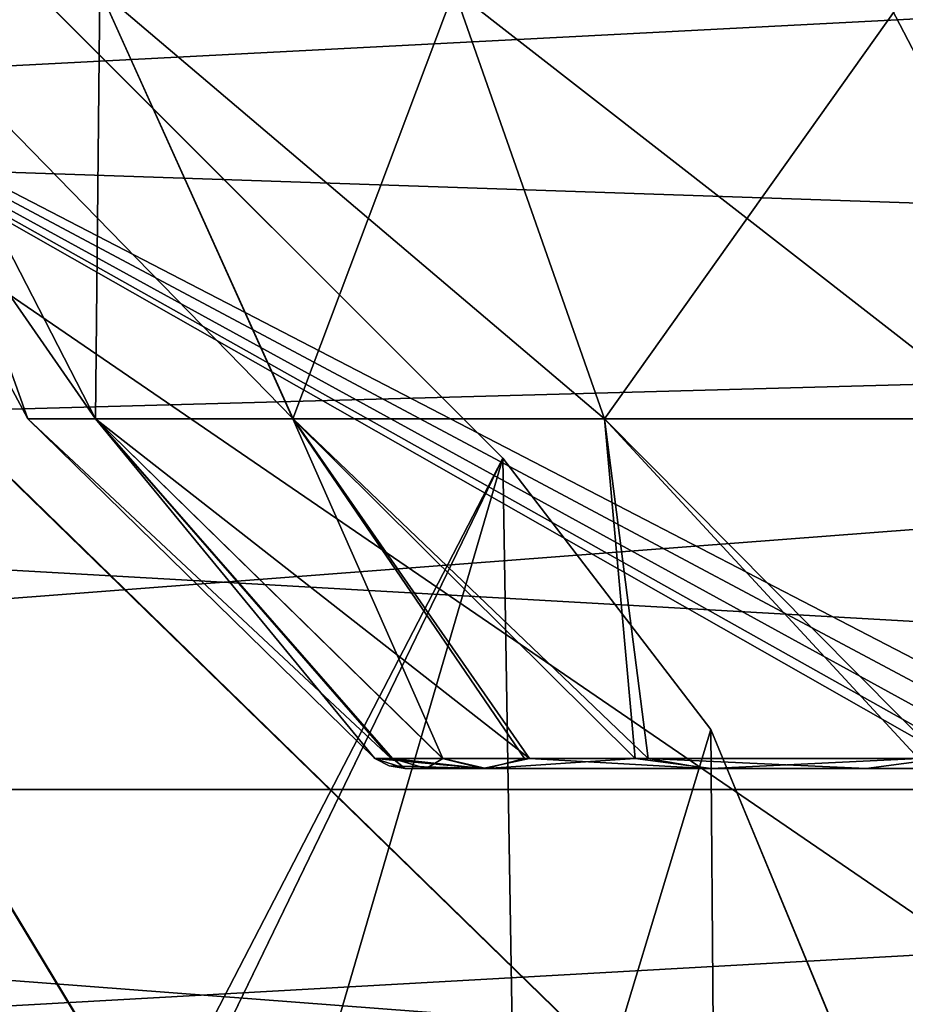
# Model space of a CAD drawing. Header units: millimetres. Extents: x -45.8 to 32.5, y -38.6 to 44.
# Tile 86 of 256: x -31.4 to -29.7, y 16 to 17.9. Entities that reach past the tile are written whole.
import ezdxf

# ---------------------------------------------------------------- set-up
doc = ezdxf.new("R2010")
doc.units = ezdxf.units.MM
doc.header["$LTSCALE"] = 33.374815
for name, color, linetype in [('344', 7, 'CONTINUOUS'), ('356', 7, 'CONTINUOUS'), ('360', 7, 'CONTINUOUS'), ('361', 7, 'CONTINUOUS'), ('389', 7, 'CONTINUOUS'), ('393', 7, 'CONTINUOUS'), ('399', 7, 'CONTINUOUS'), ('400', 7, 'CONTINUOUS'), ('410', 7, 'CONTINUOUS'), ('414', 7, 'CONTINUOUS'), ('424', 7, 'CONTINUOUS'), ('425', 7, 'CONTINUOUS'), ('475', 7, 'CONTINUOUS'), ('487', 7, 'CONTINUOUS'), ('491', 7, 'CONTINUOUS'), ('492', 7, 'CONTINUOUS'), ('520', 7, 'CONTINUOUS'), ('524', 7, 'CONTINUOUS'), ('530', 7, 'CONTINUOUS'), ('531', 7, 'CONTINUOUS'), ('541', 7, 'CONTINUOUS'), ('545', 7, 'CONTINUOUS'), ('555', 7, 'CONTINUOUS'), ('556', 7, 'CONTINUOUS'), ('681', 7, 'CONTINUOUS'), ('694', 7, 'CONTINUOUS'), ('695', 7, 'CONTINUOUS'), ('701', 7, 'CONTINUOUS'), ('702', 7, 'CONTINUOUS'), ('714', 7, 'CONTINUOUS'), ('727', 7, 'CONTINUOUS'), ('728', 7, 'CONTINUOUS'), ('734', 7, 'CONTINUOUS'), ('735', 7, 'CONTINUOUS')]:
    doc.layers.add(name, color=color, linetype=linetype)

msp = doc.modelspace()

# ---------------------------------------------------------------- linework, layer by layer
at = {"layer": '344', "linetype": 'Continuous'}
for points in [[(-27.9295, 19.6469, 129), (-23.127, 12.8208, 129), (-30.3086, 19.0409, 129), (-27.9295, 19.6469, 129)], [(-30.3086, 19.0409, 129), (-27.054, 12.8001, 129), (-32.6228, 18.2229, 129), (-30.3086, 19.0409, 129)], [(-25.092, 13.0721, 129), (-27.054, 12.8001, 129), (-30.3086, 19.0409, 129), (-25.092, 13.0721, 129)], [(-23.127, 12.8208, 129), (-25.092, 13.0721, 129), (-30.3086, 19.0409, 129), (-23.127, 12.8208, 129)], [(-32.6228, 18.2229, 129), (-30.4327, 10.7974, 129), (-36.9831, 15.9793, 129), (-32.6228, 18.2229, 129)], [(-28.8766, 12.0239, 129), (-30.4327, 10.7974, 129), (-32.6228, 18.2229, 129), (-28.8766, 12.0239, 129)], [(-27.054, 12.8001, 129), (-28.8766, 12.0239, 129), (-32.6228, 18.2229, 129), (-27.054, 12.8001, 129)]]:
    msp.add_3dface(points, dxfattribs=at)
at = {"layer": '356', "linetype": 'Continuous'}
for points in [[(-27.9286, 19.6471, 181), (-32.6211, 18.2236, 181), (-22.75, 13.1107, 181), (-27.9286, 19.6471, 181)], [(-32.6211, 18.2236, 181), (-34.8522, 17.2004, 181), (-28.8771, 12.0237, 181), (-32.6211, 18.2236, 181)], [(-22.75, 13.1107, 181), (-32.6211, 18.2236, 181), (-22.7808, 12.9782, 181), (-22.75, 13.1107, 181)], [(-22.7808, 12.9782, 181), (-32.6211, 18.2236, 181), (-22.8674, 12.8727, 181), (-22.7808, 12.9782, 181)], [(-22.8674, 12.8727, 181), (-32.6211, 18.2236, 181), (-22.9912, 12.8166, 181), (-22.8674, 12.8727, 181)], [(-22.9912, 12.8166, 181), (-32.6211, 18.2236, 181), (-23.127, 12.8208, 181), (-22.9912, 12.8166, 181)], [(-23.127, 12.8208, 181), (-32.6211, 18.2236, 181), (-25.092, 13.0721, 181), (-23.127, 12.8208, 181)], [(-25.092, 13.0721, 181), (-32.6211, 18.2236, 181), (-27.0546, 12.8, 181), (-25.092, 13.0721, 181)], [(-27.0546, 12.8, 181), (-32.6211, 18.2236, 181), (-28.8771, 12.0237, 181), (-27.0546, 12.8, 181)], [(-34.8522, 17.2004, 181), (-36.9824, 15.9798, 181), (-30.4326, 10.7974, 181), (-34.8522, 17.2004, 181)], [(-28.8771, 12.0237, 181), (-34.8522, 17.2004, 181), (-30.4326, 10.7974, 181), (-28.8771, 12.0237, 181)]]:
    msp.add_3dface(points, dxfattribs=at)
at = {"layer": '360', "linetype": 'Continuous'}
for points in [[(-32.4173, 18.3052, 152.6346), (-33.7903, 17.7178, 152.2764), (-24.05, 18.2235, 152.573), (-32.4173, 18.3052, 152.6346)], [(-33.7901, 17.7179, 157.7235), (-32.4171, 18.3052, 157.3654), (-24.05, 18.2236, 157.4269), (-33.7901, 17.7179, 157.7235)], [(-24.05, 18.2235, 152.573), (-33.7903, 17.7178, 152.2764), (-24.05, 17.3871, 152.1469), (-24.05, 18.2235, 152.573)], [(-24.05, 17.3873, 157.8531), (-33.7901, 17.7179, 157.7235), (-24.05, 18.2236, 157.4269), (-24.05, 17.3873, 157.8531)], [(-33.7903, 17.7178, 152.2764), (-35.0723, 17.0859, 152.066), (-24.05, 17.3871, 152.1469), (-33.7903, 17.7178, 152.2764)], [(-35.0722, 17.0859, 157.934), (-33.7901, 17.7179, 157.7235), (-24.05, 17.3873, 157.8531), (-35.0722, 17.0859, 157.934)], [(-24.05, 17.3871, 152.1469), (-36.1966, 16.46, 152), (-24.05, 16.46, 152), (-24.05, 17.3871, 152.1469)], [(-35.0723, 17.0859, 152.066), (-36.1966, 16.46, 152), (-24.05, 17.3871, 152.1469), (-35.0723, 17.0859, 152.066)], [(-24.05, 16.46, 158), (-35.0722, 17.0859, 157.934), (-24.05, 17.3873, 157.8531), (-24.05, 16.46, 158)], [(-36.1966, 16.46, 158), (-35.0722, 17.0859, 157.934), (-24.05, 16.46, 158), (-36.1966, 16.46, 158)]]:
    msp.add_3dface(points, dxfattribs=at)
at = {"layer": '361', "linetype": 'Continuous'}
for points in [[(-24.05, 16.46, 152), (-37.3957, 15.7122, 152.0947), (-24.05, 15.5327, 152.1469), (-24.05, 16.46, 152)], [(-36.1966, 16.46, 152), (-37.3957, 15.7122, 152.0947), (-24.05, 16.46, 152), (-36.1966, 16.46, 152)], [(-37.3869, 15.718, 157.9068), (-36.1966, 16.46, 158), (-24.05, 15.5329, 157.8531), (-37.3869, 15.718, 157.9068)], [(-36.1966, 16.46, 158), (-24.05, 16.46, 158), (-24.05, 15.5329, 157.8531), (-36.1966, 16.46, 158)]]:
    msp.add_3dface(points, dxfattribs=at)
at = {"layer": '389', "linetype": 'Continuous'}
for points in [[(-34.0178, 20.6278, 126.5), (-30.4822, 17.0922, 126.5), (-35, 8.36, 126.5), (-34.0178, 20.6278, 126.5)], [(-30.4822, 17.0922, 126.5), (-45.75, -35.14, 126.5), (-35.1667, 7.4177, 126.5), (-30.4822, 17.0922, 126.5)], [(-30.085, 16.5745, 126.5), (-45.75, -35.14, 126.5), (-30.4822, 17.0922, 126.5), (-30.085, 16.5745, 126.5)], [(-35, 8.36, 126.5), (-30.4822, 17.0922, 126.5), (-35.1667, 7.4177, 126.5), (-35, 8.36, 126.5)], [(-29.8352, 15.9715, 126.5), (-45.75, -35.14, 126.5), (-30.085, 16.5745, 126.5), (-29.8352, 15.9715, 126.5)]]:
    msp.add_3dface(points, dxfattribs=at)
at = {"layer": '393', "linetype": 'Continuous'}
for points in [[(-34.5355, 21.025, 128.5), (-35, 13.36, 128.5), (-29.7183, -26.5348, 128.5), (-34.5355, 21.025, 128.5)], [(-34.0178, 20.6278, 128.5), (-34.5355, 21.025, 128.5), (-29.7183, -26.5348, 128.5), (-34.0178, 20.6278, 128.5)], [(-29.75, -26.14, 128.5), (-34.0178, 20.6278, 128.5), (-29.7183, -26.5348, 128.5), (-29.75, -26.14, 128.5)], [(-30.4822, 17.0922, 128.5), (-34.0178, 20.6278, 128.5), (-29.75, -26.14, 128.5), (-30.4822, 17.0922, 128.5)], [(-45.0178, 17.0922, 128.5), (-45.415, 16.5745, 128.5), (-29.6272, -26.9136, 128.5), (-45.0178, 17.0922, 128.5)], [(-45.0178, 17.0922, 128.5), (-29.6272, -26.9136, 128.5), (-40.3333, 7.4177, 128.5), (-45.0178, 17.0922, 128.5)], [(-30.085, 16.5745, 128.5), (-30.4822, 17.0922, 128.5), (-29.75, -26.14, 128.5), (-30.085, 16.5745, 128.5)], [(-45.415, 16.5745, 128.5), (-45.6648, 15.9715, 128.5), (-29.6272, -26.9136, 128.5), (-45.415, 16.5745, 128.5)], [(-29.8352, 15.9715, 128.5), (-30.085, 16.5745, 128.5), (-29.75, -26.14, 128.5), (-29.8352, 15.9715, 128.5)]]:
    msp.add_3dface(points, dxfattribs=at)
at = {"layer": '399', "linetype": 'Continuous'}
for points in [[(-30.4822, 17.0922, 126.5), (-34.0178, 20.6278, 126.5), (-30.4822, 17.0922, 128.5), (-30.4822, 17.0922, 126.5)], [(-34.0178, 20.6278, 126.5), (-34.0178, 20.6278, 128.5), (-30.4822, 17.0922, 128.5), (-34.0178, 20.6278, 126.5)]]:
    msp.add_3dface(points, dxfattribs=at)
at = {"layer": '400', "linetype": 'Continuous'}
for points in [[(-30.4822, 17.0922, 126.5), (-30.4822, 17.0922, 128.5), (-30.085, 16.5745, 128.5), (-30.4822, 17.0922, 126.5)], [(-30.085, 16.5745, 126.5), (-30.4822, 17.0922, 126.5), (-30.085, 16.5745, 128.5), (-30.085, 16.5745, 126.5)], [(-30.085, 16.5745, 126.5), (-30.085, 16.5745, 128.5), (-29.8352, 15.9715, 128.5), (-30.085, 16.5745, 126.5)], [(-29.8352, 15.9715, 126.5), (-30.085, 16.5745, 126.5), (-29.8352, 15.9715, 128.5), (-29.8352, 15.9715, 126.5)]]:
    msp.add_3dface(points, dxfattribs=at)
at = {"layer": '410', "linetype": 'Continuous'}
for points in [[(-29.7183, -26.5348, 183.5), (-34.5355, 21.025, 183.5), (-35, 13.36, 183.5), (-29.7183, -26.5348, 183.5)], [(-34.0178, 20.6278, 183.5), (-34.5355, 21.025, 183.5), (-29.7183, -26.5348, 183.5), (-34.0178, 20.6278, 183.5)], [(-29.75, -26.14, 183.5), (-34.0178, 20.6278, 183.5), (-29.7183, -26.5348, 183.5), (-29.75, -26.14, 183.5)], [(-30.4822, 17.0922, 183.5), (-34.0178, 20.6278, 183.5), (-29.75, -26.14, 183.5), (-30.4822, 17.0922, 183.5)], [(-45.0178, 17.0922, 183.5), (-45.415, 16.5745, 183.5), (-29.6272, -26.9136, 183.5), (-45.0178, 17.0922, 183.5)], [(-45.0178, 17.0922, 183.5), (-29.6272, -26.9136, 183.5), (-40.3333, 7.4177, 183.5), (-45.0178, 17.0922, 183.5)], [(-30.085, 16.5745, 183.5), (-30.4822, 17.0922, 183.5), (-29.75, -26.14, 183.5), (-30.085, 16.5745, 183.5)], [(-45.415, 16.5745, 183.5), (-45.6648, 15.9715, 183.5), (-29.6272, -26.9136, 183.5), (-45.415, 16.5745, 183.5)], [(-29.8352, 15.9715, 183.5), (-30.085, 16.5745, 183.5), (-29.75, -26.14, 183.5), (-29.8352, 15.9715, 183.5)]]:
    msp.add_3dface(points, dxfattribs=at)
at = {"layer": '414', "linetype": 'Continuous'}
for points in [[(-30.4822, 17.0922, 181.5), (-35, 8.36, 181.5), (-34.0178, 20.6278, 181.5), (-30.4822, 17.0922, 181.5)], [(-30.4822, 17.0922, 181.5), (-45.75, -35.14, 181.5), (-35.1667, 7.4177, 181.5), (-30.4822, 17.0922, 181.5)], [(-30.085, 16.5745, 181.5), (-45.75, -35.14, 181.5), (-30.4822, 17.0922, 181.5), (-30.085, 16.5745, 181.5)], [(-35, 8.36, 181.5), (-30.4822, 17.0922, 181.5), (-35.1667, 7.4177, 181.5), (-35, 8.36, 181.5)], [(-29.8352, 15.9715, 181.5), (-45.75, -35.14, 181.5), (-30.085, 16.5745, 181.5), (-29.8352, 15.9715, 181.5)]]:
    msp.add_3dface(points, dxfattribs=at)
at = {"layer": '424', "linetype": 'Continuous'}
for points in [[(-34.0178, 20.6278, 183.5), (-30.4822, 17.0922, 183.5), (-34.0178, 20.6278, 181.5), (-34.0178, 20.6278, 183.5)], [(-30.4822, 17.0922, 183.5), (-30.4822, 17.0922, 181.5), (-34.0178, 20.6278, 181.5), (-30.4822, 17.0922, 183.5)]]:
    msp.add_3dface(points, dxfattribs=at)
at = {"layer": '425', "linetype": 'Continuous'}
for points in [[(-30.085, 16.5745, 183.5), (-30.085, 16.5745, 181.5), (-30.4822, 17.0922, 181.5), (-30.085, 16.5745, 183.5)], [(-30.4822, 17.0922, 183.5), (-30.085, 16.5745, 183.5), (-30.4822, 17.0922, 181.5), (-30.4822, 17.0922, 183.5)], [(-29.8352, 15.9715, 183.5), (-29.8352, 15.9715, 181.5), (-30.085, 16.5745, 181.5), (-29.8352, 15.9715, 183.5)], [(-30.085, 16.5745, 183.5), (-29.8352, 15.9715, 183.5), (-30.085, 16.5745, 181.5), (-30.085, 16.5745, 183.5)]]:
    msp.add_3dface(points, dxfattribs=at)
at = {"layer": '475', "linetype": 'Continuous'}
for points in [[(-27.9295, 19.6469, -171), (-23.127, 12.8208, -171), (-30.3086, 19.0409, -171), (-27.9295, 19.6469, -171)], [(-30.3086, 19.0409, -171), (-27.054, 12.8001, -171), (-32.6228, 18.2229, -171), (-30.3086, 19.0409, -171)], [(-23.127, 12.8208, -171), (-25.092, 13.0721, -171), (-30.3086, 19.0409, -171), (-23.127, 12.8208, -171)], [(-25.092, 13.0721, -171), (-27.054, 12.8001, -171), (-30.3086, 19.0409, -171), (-25.092, 13.0721, -171)], [(-32.6228, 18.2229, -171), (-30.4327, 10.7974, -171), (-36.9831, 15.9793, -171), (-32.6228, 18.2229, -171)], [(-27.054, 12.8001, -171), (-28.8766, 12.0239, -171), (-32.6228, 18.2229, -171), (-27.054, 12.8001, -171)], [(-28.8766, 12.0239, -171), (-30.4327, 10.7974, -171), (-32.6228, 18.2229, -171), (-28.8766, 12.0239, -171)]]:
    msp.add_3dface(points, dxfattribs=at)
at = {"layer": '487', "linetype": 'Continuous'}
for points in [[(-27.9286, 19.6471, -119), (-32.6211, 18.2236, -119), (-22.75, 13.1107, -119), (-27.9286, 19.6471, -119)], [(-32.6211, 18.2236, -119), (-34.8522, 17.2004, -119), (-28.8771, 12.0237, -119), (-32.6211, 18.2236, -119)], [(-22.75, 13.1107, -119), (-32.6211, 18.2236, -119), (-22.7808, 12.9782, -119), (-22.75, 13.1107, -119)], [(-22.7808, 12.9782, -119), (-32.6211, 18.2236, -119), (-22.8674, 12.8727, -119), (-22.7808, 12.9782, -119)], [(-22.8674, 12.8727, -119), (-32.6211, 18.2236, -119), (-22.9912, 12.8166, -119), (-22.8674, 12.8727, -119)], [(-22.9912, 12.8166, -119), (-32.6211, 18.2236, -119), (-23.127, 12.8208, -119), (-22.9912, 12.8166, -119)], [(-23.127, 12.8208, -119), (-32.6211, 18.2236, -119), (-25.092, 13.0721, -119), (-23.127, 12.8208, -119)], [(-25.092, 13.0721, -119), (-32.6211, 18.2236, -119), (-27.0546, 12.8, -119), (-25.092, 13.0721, -119)], [(-27.0546, 12.8, -119), (-32.6211, 18.2236, -119), (-28.8771, 12.0237, -119), (-27.0546, 12.8, -119)], [(-34.8522, 17.2004, -119), (-36.9824, 15.9798, -119), (-30.4326, 10.7974, -119), (-34.8522, 17.2004, -119)], [(-28.8771, 12.0237, -119), (-34.8522, 17.2004, -119), (-30.4326, 10.7974, -119), (-28.8771, 12.0237, -119)]]:
    msp.add_3dface(points, dxfattribs=at)
at = {"layer": '491', "linetype": 'Continuous'}
for points in [[(-32.4173, 18.3052, -147.3654), (-33.7903, 17.7178, -147.7236), (-24.05, 18.2235, -147.427), (-32.4173, 18.3052, -147.3654)], [(-33.7901, 17.7179, -142.2765), (-32.4171, 18.3052, -142.6346), (-24.05, 18.2236, -142.5731), (-33.7901, 17.7179, -142.2765)], [(-24.05, 18.2235, -147.427), (-33.7903, 17.7178, -147.7236), (-24.05, 17.3871, -147.8531), (-24.05, 18.2235, -147.427)], [(-24.05, 17.3873, -142.1469), (-33.7901, 17.7179, -142.2765), (-24.05, 18.2236, -142.5731), (-24.05, 17.3873, -142.1469)], [(-33.7903, 17.7178, -147.7236), (-35.0723, 17.0859, -147.934), (-24.05, 17.3871, -147.8531), (-33.7903, 17.7178, -147.7236)], [(-35.0722, 17.0859, -142.066), (-33.7901, 17.7179, -142.2765), (-24.05, 17.3873, -142.1469), (-35.0722, 17.0859, -142.066)], [(-35.0723, 17.0859, -147.934), (-36.1966, 16.46, -148), (-24.05, 17.3871, -147.8531), (-35.0723, 17.0859, -147.934)], [(-24.05, 17.3871, -147.8531), (-36.1966, 16.46, -148), (-24.05, 16.46, -148), (-24.05, 17.3871, -147.8531)], [(-24.05, 16.46, -142), (-35.0722, 17.0859, -142.066), (-24.05, 17.3873, -142.1469), (-24.05, 16.46, -142)], [(-36.1966, 16.46, -142), (-35.0722, 17.0859, -142.066), (-24.05, 16.46, -142), (-36.1966, 16.46, -142)]]:
    msp.add_3dface(points, dxfattribs=at)
at = {"layer": '492', "linetype": 'Continuous'}
for points in [[(-24.05, 16.46, -148), (-37.3957, 15.7122, -147.9053), (-24.05, 15.5327, -147.8531), (-24.05, 16.46, -148)], [(-36.1966, 16.46, -148), (-37.3957, 15.7122, -147.9053), (-24.05, 16.46, -148), (-36.1966, 16.46, -148)], [(-37.3869, 15.718, -142.0932), (-36.1966, 16.46, -142), (-24.05, 15.5329, -142.1469), (-37.3869, 15.718, -142.0932)], [(-36.1966, 16.46, -142), (-24.05, 16.46, -142), (-24.05, 15.5329, -142.1469), (-36.1966, 16.46, -142)]]:
    msp.add_3dface(points, dxfattribs=at)
at = {"layer": '520', "linetype": 'Continuous'}
for points in [[(-34.0178, 20.6278, -173.5), (-30.4822, 17.0922, -173.5), (-35, 8.36, -173.5), (-34.0178, 20.6278, -173.5)], [(-30.085, 16.5745, -173.5), (-45.75, -35.14, -173.5), (-30.4822, 17.0922, -173.5), (-30.085, 16.5745, -173.5)], [(-30.4822, 17.0922, -173.5), (-45.75, -35.14, -173.5), (-35.1667, 7.4177, -173.5), (-30.4822, 17.0922, -173.5)], [(-35, 8.36, -173.5), (-30.4822, 17.0922, -173.5), (-35.1667, 7.4177, -173.5), (-35, 8.36, -173.5)], [(-29.8352, 15.9715, -173.5), (-45.75, -35.14, -173.5), (-30.085, 16.5745, -173.5), (-29.8352, 15.9715, -173.5)]]:
    msp.add_3dface(points, dxfattribs=at)
at = {"layer": '524', "linetype": 'Continuous'}
for points in [[(-34.5355, 21.025, -171.5), (-35, 13.36, -171.5), (-29.7183, -26.5348, -171.5), (-34.5355, 21.025, -171.5)], [(-34.0178, 20.6278, -171.5), (-34.5355, 21.025, -171.5), (-29.7183, -26.5348, -171.5), (-34.0178, 20.6278, -171.5)], [(-29.75, -26.14, -171.5), (-34.0178, 20.6278, -171.5), (-29.7183, -26.5348, -171.5), (-29.75, -26.14, -171.5)], [(-30.4822, 17.0922, -171.5), (-34.0178, 20.6278, -171.5), (-29.75, -26.14, -171.5), (-30.4822, 17.0922, -171.5)], [(-45.0178, 17.0922, -171.5), (-45.415, 16.5745, -171.5), (-29.6272, -26.9136, -171.5), (-45.0178, 17.0922, -171.5)], [(-45.0178, 17.0922, -171.5), (-29.6272, -26.9136, -171.5), (-40.3333, 7.4177, -171.5), (-45.0178, 17.0922, -171.5)], [(-30.085, 16.5745, -171.5), (-30.4822, 17.0922, -171.5), (-29.75, -26.14, -171.5), (-30.085, 16.5745, -171.5)], [(-45.415, 16.5745, -171.5), (-45.6648, 15.9715, -171.5), (-29.6272, -26.9136, -171.5), (-45.415, 16.5745, -171.5)], [(-29.8352, 15.9715, -171.5), (-30.085, 16.5745, -171.5), (-29.75, -26.14, -171.5), (-29.8352, 15.9715, -171.5)]]:
    msp.add_3dface(points, dxfattribs=at)
at = {"layer": '530', "linetype": 'Continuous'}
for points in [[(-30.4822, 17.0922, -173.5), (-34.0178, 20.6278, -173.5), (-30.4822, 17.0922, -171.5), (-30.4822, 17.0922, -173.5)], [(-34.0178, 20.6278, -173.5), (-34.0178, 20.6278, -171.5), (-30.4822, 17.0922, -171.5), (-34.0178, 20.6278, -173.5)]]:
    msp.add_3dface(points, dxfattribs=at)
at = {"layer": '531', "linetype": 'Continuous'}
for points in [[(-30.4822, 17.0922, -173.5), (-30.4822, 17.0922, -171.5), (-30.085, 16.5745, -171.5), (-30.4822, 17.0922, -173.5)], [(-30.085, 16.5745, -173.5), (-30.4822, 17.0922, -173.5), (-30.085, 16.5745, -171.5), (-30.085, 16.5745, -173.5)], [(-30.085, 16.5745, -173.5), (-30.085, 16.5745, -171.5), (-29.8352, 15.9715, -171.5), (-30.085, 16.5745, -173.5)], [(-29.8352, 15.9715, -173.5), (-30.085, 16.5745, -173.5), (-29.8352, 15.9715, -171.5), (-29.8352, 15.9715, -173.5)]]:
    msp.add_3dface(points, dxfattribs=at)
at = {"layer": '541', "linetype": 'Continuous'}
for points in [[(-29.7183, -26.5348, -116.5), (-34.5355, 21.025, -116.5), (-35, 13.36, -116.5), (-29.7183, -26.5348, -116.5)], [(-34.0178, 20.6278, -116.5), (-34.5355, 21.025, -116.5), (-29.7183, -26.5348, -116.5), (-34.0178, 20.6278, -116.5)], [(-30.4822, 17.0922, -116.5), (-34.0178, 20.6278, -116.5), (-29.75, -26.14, -116.5), (-30.4822, 17.0922, -116.5)], [(-29.75, -26.14, -116.5), (-34.0178, 20.6278, -116.5), (-29.7183, -26.5348, -116.5), (-29.75, -26.14, -116.5)], [(-45.0178, 17.0922, -116.5), (-45.415, 16.5745, -116.5), (-29.6272, -26.9136, -116.5), (-45.0178, 17.0922, -116.5)], [(-45.0178, 17.0922, -116.5), (-29.6272, -26.9136, -116.5), (-40.3333, 7.4177, -116.5), (-45.0178, 17.0922, -116.5)], [(-30.085, 16.5745, -116.5), (-30.4822, 17.0922, -116.5), (-29.75, -26.14, -116.5), (-30.085, 16.5745, -116.5)], [(-45.415, 16.5745, -116.5), (-45.6648, 15.9715, -116.5), (-29.6272, -26.9136, -116.5), (-45.415, 16.5745, -116.5)], [(-29.8352, 15.9715, -116.5), (-30.085, 16.5745, -116.5), (-29.75, -26.14, -116.5), (-29.8352, 15.9715, -116.5)]]:
    msp.add_3dface(points, dxfattribs=at)
at = {"layer": '545', "linetype": 'Continuous'}
for points in [[(-30.4822, 17.0922, -118.5), (-35, 8.36, -118.5), (-34.0178, 20.6278, -118.5), (-30.4822, 17.0922, -118.5)], [(-30.4822, 17.0922, -118.5), (-45.75, -35.14, -118.5), (-35.1667, 7.4177, -118.5), (-30.4822, 17.0922, -118.5)], [(-30.085, 16.5745, -118.5), (-45.75, -35.14, -118.5), (-30.4822, 17.0922, -118.5), (-30.085, 16.5745, -118.5)], [(-35, 8.36, -118.5), (-30.4822, 17.0922, -118.5), (-35.1667, 7.4177, -118.5), (-35, 8.36, -118.5)], [(-29.8352, 15.9715, -118.5), (-45.75, -35.14, -118.5), (-30.085, 16.5745, -118.5), (-29.8352, 15.9715, -118.5)]]:
    msp.add_3dface(points, dxfattribs=at)
at = {"layer": '555', "linetype": 'Continuous'}
for points in [[(-30.4822, 17.0922, -116.5), (-30.4822, 17.0922, -118.5), (-34.0178, 20.6278, -118.5), (-30.4822, 17.0922, -116.5)], [(-34.0178, 20.6278, -116.5), (-30.4822, 17.0922, -116.5), (-34.0178, 20.6278, -118.5), (-34.0178, 20.6278, -116.5)]]:
    msp.add_3dface(points, dxfattribs=at)
at = {"layer": '556', "linetype": 'Continuous'}
for points in [[(-30.4822, 17.0922, -116.5), (-30.085, 16.5745, -116.5), (-30.4822, 17.0922, -118.5), (-30.4822, 17.0922, -116.5)], [(-30.085, 16.5745, -116.5), (-30.085, 16.5745, -118.5), (-30.4822, 17.0922, -118.5), (-30.085, 16.5745, -116.5)], [(-30.085, 16.5745, -116.5), (-29.8352, 15.9715, -116.5), (-30.085, 16.5745, -118.5), (-30.085, 16.5745, -116.5)], [(-29.8352, 15.9715, -116.5), (-29.8352, 15.9715, -118.5), (-30.085, 16.5745, -118.5), (-29.8352, 15.9715, -116.5)]]:
    msp.add_3dface(points, dxfattribs=at)
at = {"layer": '681', "linetype": 'Continuous'}
for points in [[(-30.6681, 16.5, 262.9855), (-30.6279, 16.5, 262.5563), (-30.6681, 16.5, 263), (-30.6681, 16.5, 262.9855)], [(-30.6681, 16.5, 263), (-30.6279, 16.5, 262.5563), (-30.5201, 16.5, 263.8418), (-30.6681, 16.5, 263)], [(-30.6681, 16.5, 262.9928), (-30.6681, 16.5, 262.9855), (-30.6681, 16.5, 263), (-30.6681, 16.5, 262.9928)], [(-30.6279, 16.5, 262.5563), (-30.514, 16.5, 262.1414), (-30.5201, 16.5, 263.8418), (-30.6279, 16.5, 262.5563)], [(-30.5201, 16.5, 263.8418), (-30.514, 16.5, 262.1414), (-30.0939, 16.5, 264.5825), (-30.5201, 16.5, 263.8418)], [(-30.514, 16.5, 262.1414), (-30.0842, 16.5, 261.4059), (-30.0939, 16.5, 264.5825), (-30.514, 16.5, 262.1414)], [(-30.0939, 16.5, 264.5825), (-30.0842, 16.5, 261.4059), (-29.7886, 16.5, 264.8888), (-30.0939, 16.5, 264.5825)], [(-29.7886, 16.5, 264.8888), (-30.0842, 16.5, 261.4059), (-29.7192, 16.5, 263), (-29.7886, 16.5, 264.8888)], [(-30.0842, 16.5, 261.4059), (-29.4273, 16.5, 260.8587), (-29.7192, 16.5, 263), (-30.0842, 16.5, 261.4059)], [(-29.6919, 16.5, 263.1009), (-29.7886, 16.5, 264.8888), (-29.7192, 16.5, 263), (-29.6919, 16.5, 263.1009)], [(-29.435, 16.5, 265.1369), (-29.7886, 16.5, 264.8888), (-29.6919, 16.5, 263.1009), (-29.435, 16.5, 265.1369)], [(-29.7192, 16.5, 263), (-29.4273, 16.5, 260.8587), (-29.6919, 16.5, 262.8991), (-29.7192, 16.5, 263)]]:
    msp.add_3dface(points, dxfattribs=at)
at = {"layer": '694', "linetype": 'Continuous'}
for points in [[(-30.7264, 16.5188, 263), (-30.7264, 16.5187, 262.9926), (-30.6988, 16.5048, 263), (-30.7264, 16.5188, 263)], [(-30.7264, 16.5188, 262.9852), (-30.6681, 16.5, 262.9928), (-30.7264, 16.5187, 262.9926), (-30.7264, 16.5188, 262.9852)], [(-30.6681, 16.5, 262.9855), (-30.7264, 16.5188, 262.9852), (-30.6924, 16.5187, 262.5867), (-30.6681, 16.5, 262.9855)], [(-30.6681, 16.5, 262.9855), (-30.6681, 16.5, 262.9928), (-30.7264, 16.5188, 262.9852), (-30.6681, 16.5, 262.9855)], [(-30.7264, 16.5187, 262.9926), (-30.6681, 16.5, 263), (-30.6988, 16.5048, 263), (-30.7264, 16.5187, 262.9926)], [(-30.6681, 16.5, 262.9928), (-30.6681, 16.5, 263), (-30.7264, 16.5187, 262.9926), (-30.6681, 16.5, 262.9928)], [(-30.5964, 16.5188, 262.1999), (-30.6279, 16.5, 262.5563), (-30.6924, 16.5187, 262.5867), (-30.5964, 16.5188, 262.1999)], [(-30.6279, 16.5, 262.5563), (-30.6681, 16.5, 262.9855), (-30.6924, 16.5187, 262.5867), (-30.6279, 16.5, 262.5563)], [(-30.514, 16.5, 262.1414), (-30.6279, 16.5, 262.5563), (-30.5964, 16.5188, 262.1999), (-30.514, 16.5, 262.1414)], [(-30.4408, 16.5187, 261.8332), (-30.514, 16.5, 262.1414), (-30.5964, 16.5188, 262.1999), (-30.4408, 16.5187, 261.8332)], [(-30.0842, 16.5, 261.4059), (-30.514, 16.5, 262.1414), (-30.2293, 16.5187, 261.4952), (-30.0842, 16.5, 261.4059)], [(-30.2293, 16.5187, 261.4952), (-30.514, 16.5, 262.1414), (-30.4408, 16.5187, 261.8332), (-30.2293, 16.5187, 261.4952)], [(-29.6885, 16.5187, 260.9586), (-30.0842, 16.5, 261.4059), (-30.2293, 16.5187, 261.4952), (-29.6885, 16.5187, 260.9586)], [(-29.4273, 16.5, 260.8587), (-30.0842, 16.5, 261.4059), (-29.6885, 16.5187, 260.9586), (-29.4273, 16.5, 260.8587)]]:
    msp.add_3dface(points, dxfattribs=at)
at = {"layer": '695', "linetype": 'Continuous'}
for points in [[(-31.8265, 17.9853, 263), (-31.6796, 17.9853, 261.9783), (-31.3886, 17.1668, 263), (-31.8265, 17.9853, 263)], [(-31.6796, 17.9853, 261.9783), (-31.2508, 17.9853, 261.0394), (-31.2594, 17.1668, 262.1017), (-31.6796, 17.9853, 261.9783)], [(-31.3886, 17.1668, 263), (-31.6796, 17.9853, 261.9783), (-31.2594, 17.1668, 262.1017), (-31.3886, 17.1668, 263)], [(-31.2594, 17.1668, 262.1017), (-31.2508, 17.9853, 261.0394), (-30.8824, 17.1668, 261.2761), (-31.2594, 17.1668, 262.1017)], [(-31.2508, 17.9853, 261.0394), (-30.5748, 17.9853, 260.2593), (-30.8824, 17.1668, 261.2761), (-31.2508, 17.9853, 261.0394)], [(-30.8824, 17.1668, 261.2761), (-30.5748, 17.9853, 260.2593), (-30.288, 17.1668, 260.5903), (-30.8824, 17.1668, 261.2761)], [(-30.5748, 17.9853, 260.2593), (-29.7065, 17.9853, 259.7012), (-30.288, 17.1668, 260.5903), (-30.5748, 17.9853, 260.2593)], [(-30.288, 17.1668, 260.5903), (-29.7065, 17.9853, 259.7012), (-29.5246, 17.1668, 260.0996), (-30.288, 17.1668, 260.5903)], [(-30.7264, 16.5188, 263), (-31.3886, 17.1668, 263), (-31.2594, 17.1668, 262.1017), (-30.7264, 16.5188, 263)], [(-30.5964, 16.5188, 262.1999), (-31.2594, 17.1668, 262.1017), (-30.8824, 17.1668, 261.2761), (-30.5964, 16.5188, 262.1999)], [(-30.5964, 16.5188, 262.1999), (-30.6924, 16.5187, 262.5867), (-31.2594, 17.1668, 262.1017), (-30.5964, 16.5188, 262.1999)], [(-30.7264, 16.5188, 262.9852), (-30.7264, 16.5187, 262.9926), (-31.2594, 17.1668, 262.1017), (-30.7264, 16.5188, 262.9852)], [(-30.6924, 16.5187, 262.5867), (-30.7264, 16.5188, 262.9852), (-31.2594, 17.1668, 262.1017), (-30.6924, 16.5187, 262.5867)], [(-30.7264, 16.5187, 262.9926), (-30.7264, 16.5188, 263), (-31.2594, 17.1668, 262.1017), (-30.7264, 16.5187, 262.9926)], [(-30.4408, 16.5187, 261.8332), (-30.5964, 16.5188, 262.1999), (-30.8824, 17.1668, 261.2761), (-30.4408, 16.5187, 261.8332)], [(-30.2293, 16.5187, 261.4952), (-30.8824, 17.1668, 261.2761), (-30.288, 17.1668, 260.5903), (-30.2293, 16.5187, 261.4952)], [(-30.2293, 16.5187, 261.4952), (-30.4408, 16.5187, 261.8332), (-30.8824, 17.1668, 261.2761), (-30.2293, 16.5187, 261.4952)], [(-29.6885, 16.5187, 260.9586), (-30.288, 17.1668, 260.5903), (-29.5246, 17.1668, 260.0996), (-29.6885, 16.5187, 260.9586)], [(-29.6885, 16.5187, 260.9586), (-30.2293, 16.5187, 261.4952), (-30.288, 17.1668, 260.5903), (-29.6885, 16.5187, 260.9586)]]:
    msp.add_3dface(points, dxfattribs=at)
at = {"layer": '701', "linetype": 'Continuous'}
for points in [[(-31.8265, 17.9853, 263), (-31.3886, 17.1668, 263), (-31.2594, 17.1668, 263.8983), (-31.8265, 17.9853, 263)], [(-31.6796, 17.9853, 264.0217), (-31.8265, 17.9853, 263), (-31.2594, 17.1668, 263.8983), (-31.6796, 17.9853, 264.0217)], [(-31.2508, 17.9853, 264.9606), (-31.6796, 17.9853, 264.0217), (-30.8823, 17.1668, 264.7239), (-31.2508, 17.9853, 264.9606)], [(-30.8823, 17.1668, 264.7239), (-31.6796, 17.9853, 264.0217), (-31.2594, 17.1668, 263.8983), (-30.8823, 17.1668, 264.7239)], [(-30.5748, 17.9853, 265.7407), (-31.2508, 17.9853, 264.9606), (-30.288, 17.1668, 265.4097), (-30.5748, 17.9853, 265.7407)], [(-30.288, 17.1668, 265.4097), (-31.2508, 17.9853, 264.9606), (-30.8823, 17.1668, 264.7239), (-30.288, 17.1668, 265.4097)], [(-29.5246, 17.1668, 265.9004), (-30.5748, 17.9853, 265.7407), (-30.288, 17.1668, 265.4097), (-29.5246, 17.1668, 265.9004)], [(-29.7065, 17.9853, 266.2988), (-30.5748, 17.9853, 265.7407), (-29.5246, 17.1668, 265.9004), (-29.7065, 17.9853, 266.2988)], [(-31.2594, 17.1668, 263.8983), (-31.3886, 17.1668, 263), (-30.695, 16.5187, 263.3972), (-31.2594, 17.1668, 263.8983)], [(-31.3886, 17.1668, 263), (-30.7264, 16.5188, 263), (-30.695, 16.5187, 263.3972), (-31.3886, 17.1668, 263)], [(-30.8823, 17.1668, 264.7239), (-31.2594, 17.1668, 263.8983), (-30.4311, 16.5187, 264.1853), (-30.8823, 17.1668, 264.7239)], [(-30.4311, 16.5187, 264.1853), (-31.2594, 17.1668, 263.8983), (-30.5971, 16.5188, 263.798), (-30.4311, 16.5187, 264.1853)], [(-30.5971, 16.5188, 263.798), (-31.2594, 17.1668, 263.8983), (-30.695, 16.5187, 263.3972), (-30.5971, 16.5188, 263.798)], [(-30.2047, 16.5187, 264.5374), (-30.8823, 17.1668, 264.7239), (-30.4311, 16.5187, 264.1853), (-30.2047, 16.5187, 264.5374)], [(-30.288, 17.1668, 265.4097), (-30.8823, 17.1668, 264.7239), (-30.2047, 16.5187, 264.5374), (-30.288, 17.1668, 265.4097)], [(-29.6445, 16.5188, 265.0727), (-30.288, 17.1668, 265.4097), (-30.2047, 16.5187, 264.5374), (-29.6445, 16.5188, 265.0727)], [(-29.5246, 17.1668, 265.9004), (-30.288, 17.1668, 265.4097), (-29.6445, 16.5188, 265.0727), (-29.5246, 17.1668, 265.9004)]]:
    msp.add_3dface(points, dxfattribs=at)
at = {"layer": '702', "linetype": 'Continuous'}
for points in [[(-30.7264, 16.5188, 263), (-30.5201, 16.5, 263.8418), (-30.695, 16.5187, 263.3972), (-30.7264, 16.5188, 263)], [(-30.5201, 16.5, 263.8418), (-30.7264, 16.5188, 263), (-30.6988, 16.5048, 263), (-30.5201, 16.5, 263.8418)], [(-30.5201, 16.5, 263.8418), (-30.5971, 16.5188, 263.798), (-30.695, 16.5187, 263.3972), (-30.5201, 16.5, 263.8418)], [(-30.5201, 16.5, 263.8418), (-30.4311, 16.5187, 264.1853), (-30.5971, 16.5188, 263.798), (-30.5201, 16.5, 263.8418)], [(-30.5201, 16.5, 263.8418), (-30.0939, 16.5, 264.5825), (-30.4311, 16.5187, 264.1853), (-30.5201, 16.5, 263.8418)], [(-30.0939, 16.5, 264.5825), (-30.2047, 16.5187, 264.5374), (-30.4311, 16.5187, 264.1853), (-30.0939, 16.5, 264.5825)], [(-29.7886, 16.5, 264.8888), (-29.6445, 16.5188, 265.0727), (-30.2047, 16.5187, 264.5374), (-29.7886, 16.5, 264.8888)], [(-30.0939, 16.5, 264.5825), (-29.7886, 16.5, 264.8888), (-30.2047, 16.5187, 264.5374), (-30.0939, 16.5, 264.5825)], [(-29.7886, 16.5, 264.8888), (-29.435, 16.5, 265.1369), (-29.6445, 16.5188, 265.0727), (-29.7886, 16.5, 264.8888)], [(-30.6681, 16.5, 263), (-30.5201, 16.5, 263.8418), (-30.6988, 16.5048, 263), (-30.6681, 16.5, 263)]]:
    msp.add_3dface(points, dxfattribs=at)
at = {"layer": '714', "linetype": 'Continuous'}
for points in [[(-30.6681, 16.5, -263.0145), (-30.6279, 16.5, -263.4437), (-30.6681, 16.5, -263), (-30.6681, 16.5, -263.0145)], [(-30.6681, 16.5, -263), (-30.6279, 16.5, -263.4437), (-30.5201, 16.5, -262.1582), (-30.6681, 16.5, -263)], [(-30.6681, 16.5, -263.0072), (-30.6681, 16.5, -263.0145), (-30.6681, 16.5, -263), (-30.6681, 16.5, -263.0072)], [(-30.6279, 16.5, -263.4437), (-30.514, 16.5, -263.8586), (-30.5201, 16.5, -262.1582), (-30.6279, 16.5, -263.4437)], [(-30.5201, 16.5, -262.1582), (-30.514, 16.5, -263.8586), (-30.0939, 16.5, -261.4175), (-30.5201, 16.5, -262.1582)], [(-30.514, 16.5, -263.8586), (-30.0842, 16.5, -264.5941), (-30.0939, 16.5, -261.4175), (-30.514, 16.5, -263.8586)], [(-30.0939, 16.5, -261.4175), (-30.0842, 16.5, -264.5941), (-29.7886, 16.5, -261.1112), (-30.0939, 16.5, -261.4175)], [(-29.7886, 16.5, -261.1112), (-30.0842, 16.5, -264.5941), (-29.7192, 16.5, -263), (-29.7886, 16.5, -261.1112)], [(-30.0842, 16.5, -264.5941), (-29.4273, 16.5, -265.1413), (-29.7192, 16.5, -263), (-30.0842, 16.5, -264.5941)], [(-29.6919, 16.5, -262.8991), (-29.7886, 16.5, -261.1112), (-29.7192, 16.5, -263), (-29.6919, 16.5, -262.8991)], [(-29.435, 16.5, -260.8631), (-29.7886, 16.5, -261.1112), (-29.6919, 16.5, -262.8991), (-29.435, 16.5, -260.8631)], [(-29.7192, 16.5, -263), (-29.4273, 16.5, -265.1413), (-29.6919, 16.5, -263.1009), (-29.7192, 16.5, -263)]]:
    msp.add_3dface(points, dxfattribs=at)
at = {"layer": '727', "linetype": 'Continuous'}
for points in [[(-30.6681, 16.5, -263.0145), (-30.6681, 16.5, -263.0072), (-30.7264, 16.5188, -263.0148), (-30.6681, 16.5, -263.0145)], [(-30.7264, 16.5188, -263), (-30.7264, 16.5187, -263.0074), (-30.6988, 16.5048, -263), (-30.7264, 16.5188, -263)], [(-30.6681, 16.5, -263.0145), (-30.7264, 16.5188, -263.0148), (-30.6924, 16.5187, -263.4133), (-30.6681, 16.5, -263.0145)], [(-30.7264, 16.5188, -263.0148), (-30.6681, 16.5, -263.0072), (-30.7264, 16.5187, -263.0074), (-30.7264, 16.5188, -263.0148)], [(-30.6681, 16.5, -263.0072), (-30.6681, 16.5, -263), (-30.7264, 16.5187, -263.0074), (-30.6681, 16.5, -263.0072)], [(-30.7264, 16.5187, -263.0074), (-30.6681, 16.5, -263), (-30.6988, 16.5048, -263), (-30.7264, 16.5187, -263.0074)], [(-30.5964, 16.5188, -263.8001), (-30.6279, 16.5, -263.4437), (-30.6924, 16.5187, -263.4133), (-30.5964, 16.5188, -263.8001)], [(-30.6279, 16.5, -263.4437), (-30.6681, 16.5, -263.0145), (-30.6924, 16.5187, -263.4133), (-30.6279, 16.5, -263.4437)], [(-30.514, 16.5, -263.8586), (-30.6279, 16.5, -263.4437), (-30.5964, 16.5188, -263.8001), (-30.514, 16.5, -263.8586)], [(-30.4408, 16.5187, -264.1668), (-30.514, 16.5, -263.8586), (-30.5964, 16.5188, -263.8001), (-30.4408, 16.5187, -264.1668)], [(-30.2293, 16.5187, -264.5048), (-30.514, 16.5, -263.8586), (-30.4408, 16.5187, -264.1668), (-30.2293, 16.5187, -264.5048)], [(-30.0842, 16.5, -264.5941), (-30.514, 16.5, -263.8586), (-30.2293, 16.5187, -264.5048), (-30.0842, 16.5, -264.5941)], [(-29.6885, 16.5187, -265.0414), (-30.0842, 16.5, -264.5941), (-30.2293, 16.5187, -264.5048), (-29.6885, 16.5187, -265.0414)], [(-29.4273, 16.5, -265.1413), (-30.0842, 16.5, -264.5941), (-29.6885, 16.5187, -265.0414), (-29.4273, 16.5, -265.1413)]]:
    msp.add_3dface(points, dxfattribs=at)
at = {"layer": '728', "linetype": 'Continuous'}
for points in [[(-31.8265, 17.9853, -263), (-31.6796, 17.9853, -264.0217), (-31.3886, 17.1668, -263), (-31.8265, 17.9853, -263)], [(-31.3886, 17.1668, -263), (-31.6796, 17.9853, -264.0217), (-31.2594, 17.1668, -263.8983), (-31.3886, 17.1668, -263)], [(-31.6796, 17.9853, -264.0217), (-31.2508, 17.9853, -264.9606), (-31.2594, 17.1668, -263.8983), (-31.6796, 17.9853, -264.0217)], [(-31.2594, 17.1668, -263.8983), (-31.2508, 17.9853, -264.9606), (-30.8824, 17.1668, -264.7239), (-31.2594, 17.1668, -263.8983)], [(-31.2508, 17.9853, -264.9606), (-30.5748, 17.9853, -265.7407), (-30.8824, 17.1668, -264.7239), (-31.2508, 17.9853, -264.9606)], [(-30.8824, 17.1668, -264.7239), (-30.5748, 17.9853, -265.7407), (-30.288, 17.1668, -265.4097), (-30.8824, 17.1668, -264.7239)], [(-30.5748, 17.9853, -265.7407), (-29.7065, 17.9853, -266.2988), (-30.288, 17.1668, -265.4097), (-30.5748, 17.9853, -265.7407)], [(-30.288, 17.1668, -265.4097), (-29.7065, 17.9853, -266.2988), (-29.5246, 17.1668, -265.9004), (-30.288, 17.1668, -265.4097)], [(-30.7264, 16.5188, -263), (-31.3886, 17.1668, -263), (-31.2594, 17.1668, -263.8983), (-30.7264, 16.5188, -263)], [(-30.5964, 16.5188, -263.8001), (-30.6924, 16.5187, -263.4133), (-31.2594, 17.1668, -263.8983), (-30.5964, 16.5188, -263.8001)], [(-30.5964, 16.5188, -263.8001), (-31.2594, 17.1668, -263.8983), (-30.8824, 17.1668, -264.7239), (-30.5964, 16.5188, -263.8001)], [(-30.7264, 16.5188, -263.0148), (-30.7264, 16.5187, -263.0074), (-31.2594, 17.1668, -263.8983), (-30.7264, 16.5188, -263.0148)], [(-30.6924, 16.5187, -263.4133), (-30.7264, 16.5188, -263.0148), (-31.2594, 17.1668, -263.8983), (-30.6924, 16.5187, -263.4133)], [(-30.7264, 16.5187, -263.0074), (-30.7264, 16.5188, -263), (-31.2594, 17.1668, -263.8983), (-30.7264, 16.5187, -263.0074)], [(-30.2293, 16.5187, -264.5048), (-30.4408, 16.5187, -264.1668), (-30.8824, 17.1668, -264.7239), (-30.2293, 16.5187, -264.5048)], [(-30.2293, 16.5187, -264.5048), (-30.8824, 17.1668, -264.7239), (-30.288, 17.1668, -265.4097), (-30.2293, 16.5187, -264.5048)], [(-30.4408, 16.5187, -264.1668), (-30.5964, 16.5188, -263.8001), (-30.8824, 17.1668, -264.7239), (-30.4408, 16.5187, -264.1668)], [(-29.6885, 16.5187, -265.0414), (-30.2293, 16.5187, -264.5048), (-30.288, 17.1668, -265.4097), (-29.6885, 16.5187, -265.0414)], [(-29.6885, 16.5187, -265.0414), (-30.288, 17.1668, -265.4097), (-29.5246, 17.1668, -265.9004), (-29.6885, 16.5187, -265.0414)]]:
    msp.add_3dface(points, dxfattribs=at)
at = {"layer": '734', "linetype": 'Continuous'}
for points in [[(-31.6796, 17.9853, -261.9783), (-31.8265, 17.9853, -263), (-31.2594, 17.1668, -262.1017), (-31.6796, 17.9853, -261.9783)], [(-31.8265, 17.9853, -263), (-31.3886, 17.1668, -263), (-31.2594, 17.1668, -262.1017), (-31.8265, 17.9853, -263)], [(-31.2508, 17.9853, -261.0394), (-31.6796, 17.9853, -261.9783), (-30.8823, 17.1668, -261.2761), (-31.2508, 17.9853, -261.0394)], [(-30.8823, 17.1668, -261.2761), (-31.6796, 17.9853, -261.9783), (-31.2594, 17.1668, -262.1017), (-30.8823, 17.1668, -261.2761)], [(-30.5748, 17.9853, -260.2593), (-31.2508, 17.9853, -261.0394), (-30.288, 17.1668, -260.5903), (-30.5748, 17.9853, -260.2593)], [(-30.288, 17.1668, -260.5903), (-31.2508, 17.9853, -261.0394), (-30.8823, 17.1668, -261.2761), (-30.288, 17.1668, -260.5903)], [(-29.7065, 17.9853, -259.7012), (-30.5748, 17.9853, -260.2593), (-29.5246, 17.1668, -260.0996), (-29.7065, 17.9853, -259.7012)], [(-29.5246, 17.1668, -260.0996), (-30.5748, 17.9853, -260.2593), (-30.288, 17.1668, -260.5903), (-29.5246, 17.1668, -260.0996)], [(-31.3886, 17.1668, -263), (-30.7264, 16.5188, -263), (-30.695, 16.5187, -262.6028), (-31.3886, 17.1668, -263)], [(-31.2594, 17.1668, -262.1017), (-31.3886, 17.1668, -263), (-30.695, 16.5187, -262.6028), (-31.2594, 17.1668, -262.1017)], [(-30.8823, 17.1668, -261.2761), (-31.2594, 17.1668, -262.1017), (-30.4311, 16.5187, -261.8147), (-30.8823, 17.1668, -261.2761)], [(-30.4311, 16.5187, -261.8147), (-31.2594, 17.1668, -262.1017), (-30.5971, 16.5188, -262.202), (-30.4311, 16.5187, -261.8147)], [(-30.5971, 16.5188, -262.202), (-31.2594, 17.1668, -262.1017), (-30.695, 16.5187, -262.6028), (-30.5971, 16.5188, -262.202)], [(-30.288, 17.1668, -260.5903), (-30.8823, 17.1668, -261.2761), (-30.2047, 16.5187, -261.4626), (-30.288, 17.1668, -260.5903)], [(-30.2047, 16.5187, -261.4626), (-30.8823, 17.1668, -261.2761), (-30.4311, 16.5187, -261.8147), (-30.2047, 16.5187, -261.4626)], [(-29.5246, 17.1668, -260.0996), (-30.288, 17.1668, -260.5903), (-29.6445, 16.5188, -260.9273), (-29.5246, 17.1668, -260.0996)], [(-29.6445, 16.5188, -260.9273), (-30.288, 17.1668, -260.5903), (-30.2047, 16.5187, -261.4626), (-29.6445, 16.5188, -260.9273)]]:
    msp.add_3dface(points, dxfattribs=at)
at = {"layer": '735', "linetype": 'Continuous'}
for points in [[(-30.7264, 16.5188, -263), (-30.5201, 16.5, -262.1582), (-30.695, 16.5187, -262.6028), (-30.7264, 16.5188, -263)], [(-30.5201, 16.5, -262.1582), (-30.7264, 16.5188, -263), (-30.6988, 16.5048, -263), (-30.5201, 16.5, -262.1582)], [(-30.5201, 16.5, -262.1582), (-30.5971, 16.5188, -262.202), (-30.695, 16.5187, -262.6028), (-30.5201, 16.5, -262.1582)], [(-30.5201, 16.5, -262.1582), (-30.4311, 16.5187, -261.8147), (-30.5971, 16.5188, -262.202), (-30.5201, 16.5, -262.1582)], [(-30.5201, 16.5, -262.1582), (-30.0939, 16.5, -261.4175), (-30.4311, 16.5187, -261.8147), (-30.5201, 16.5, -262.1582)], [(-30.0939, 16.5, -261.4175), (-30.2047, 16.5187, -261.4626), (-30.4311, 16.5187, -261.8147), (-30.0939, 16.5, -261.4175)], [(-29.7886, 16.5, -261.1112), (-29.6445, 16.5188, -260.9273), (-30.2047, 16.5187, -261.4626), (-29.7886, 16.5, -261.1112)], [(-30.0939, 16.5, -261.4175), (-29.7886, 16.5, -261.1112), (-30.2047, 16.5187, -261.4626), (-30.0939, 16.5, -261.4175)], [(-29.7886, 16.5, -261.1112), (-29.435, 16.5, -260.8631), (-29.6445, 16.5188, -260.9273), (-29.7886, 16.5, -261.1112)], [(-30.6681, 16.5, -263), (-30.5201, 16.5, -262.1582), (-30.6988, 16.5048, -263), (-30.6681, 16.5, -263)]]:
    msp.add_3dface(points, dxfattribs=at)

doc.saveas('drawing.dxf')
